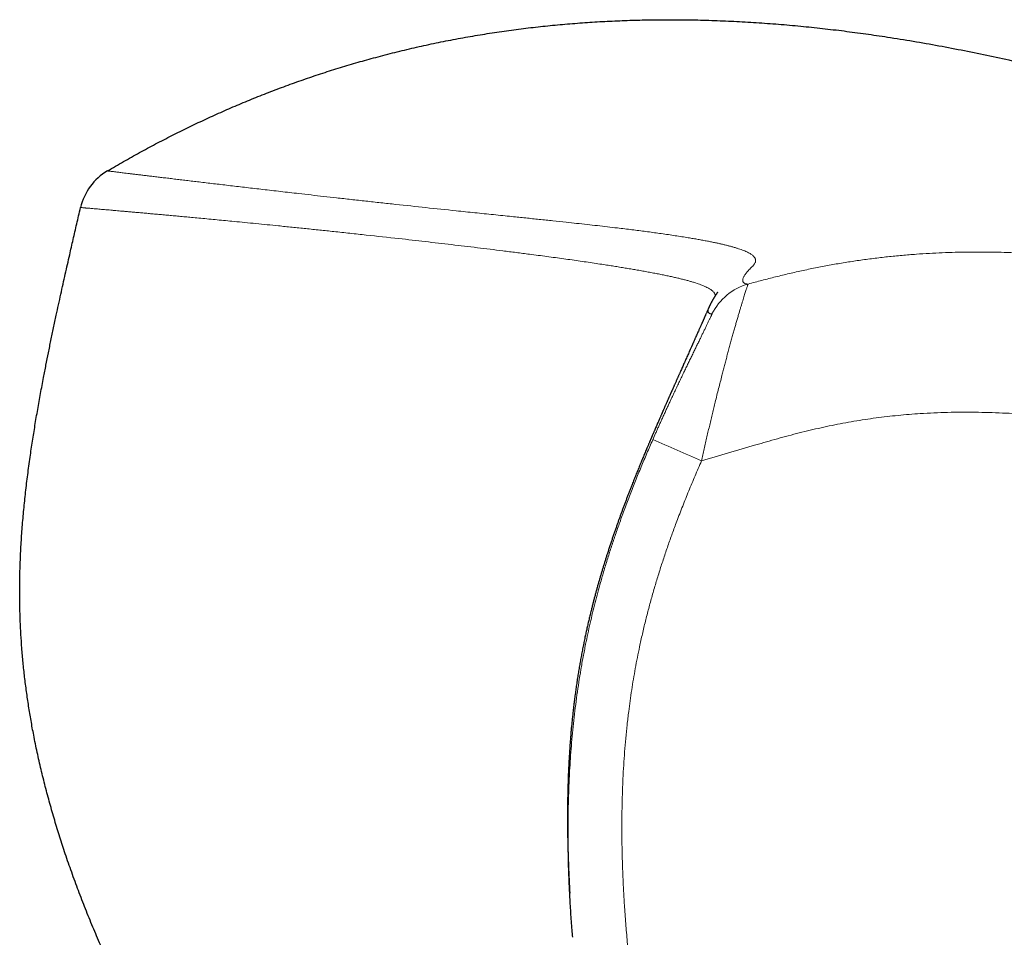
# Model space of a CAD drawing. Header units: millimetres. Extents: x 8 to 656, y 12 to 357.
# Tile 2 of 53: x 30 to 66, y 324 to 357. Entities that reach past the tile are written whole.
import ezdxf

# ---------------------------------------------------------------- set-up
doc = ezdxf.new("R2010")
doc.units = ezdxf.units.MM

msp = doc.modelspace()

# ---------------------------------------------------------------- linework, layer by layer
at = {"color": 7, "linetype": 'Continuous', "lineweight": 30}
msp.add_arc((34.353, 349.673), 2.1, 120.5916, 166.8758, dxfattribs=at)
at = {"color": 252, "linetype": 'Continuous', "lineweight": 0}
for centre, radius, start, end in [((57.122, 345.347), 2.1, 105.538, 153.3804), ((-50.066, 102.931), 260.117, 66.20941, 66.63487)]:
    msp.add_arc(centre, radius, start, end, dxfattribs=at)
at = {"color": 7, "linetype": 'Continuous', "lineweight": 30}
for points, knots in [([(33.284, 351.481), (33.477, 351.594), (33.863, 351.819), (34.446, 352.145), (35.032, 352.46), (35.622, 352.765), (36.213, 353.058), (36.804, 353.339), (37.396, 353.609), (37.993, 353.869), (38.6, 354.121), (39.217, 354.365), (39.843, 354.6), (40.473, 354.824), (41.107, 355.037), (41.745, 355.239), (42.385, 355.429), (43.044, 355.613), (43.725, 355.789), (44.426, 355.957), (45.132, 356.112), (45.842, 356.254), (46.55, 356.382), (47.255, 356.497), (47.957, 356.598), (48.66, 356.687), (49.369, 356.764), (50.085, 356.829), (50.807, 356.882), (51.531, 356.924), (52.256, 356.953), (52.98, 356.97), (53.704, 356.976), (54.455, 356.97), (55.235, 356.951), (56.043, 356.918), (56.852, 356.871), (57.66, 356.812), (58.462, 356.741), (59.257, 356.658), (60.045, 356.565), (60.832, 356.461), (61.668, 356.338), (62.554, 356.196), (63.486, 356.031), (64.415, 355.853), (65.341, 355.663), (66.264, 355.46), (67.186, 355.245), (68.106, 355.019), (69.023, 354.782), (69.936, 354.535), (70.845, 354.279), (71.752, 354.014), (72.711, 353.723), (73.722, 353.405), (74.784, 353.059), (75.84, 352.704), (77.165, 352.244), (78.76, 351.681), (80.627, 351.008), (82.491, 350.323), (84.351, 349.627), (86.206, 348.921), (88.056, 348.205), (89.773, 347.531), (91.357, 346.901), (92.808, 346.318), (94.256, 345.731), (95.698, 345.14), (97.134, 344.547), (98.563, 343.952), (100.181, 343.273), (101.992, 342.506), (103.998, 341.648), (106.006, 340.782), (108.017, 339.908), (109.653, 339.191), (110.914, 338.637), (111.798, 338.247), (112.677, 337.858), (113.548, 337.472), (114.312, 337.132), (114.971, 336.84), (115.527, 336.592), (116.083, 336.344), (116.642, 336.094), (117.206, 335.842), (117.585, 335.673), (117.776, 335.587)], [0, 0, 0, 0, 0.007508, 0.014983, 0.022431, 0.02986, 0.037275, 0.044552, 0.051829, 0.059114, 0.066418, 0.073889, 0.081373, 0.088863, 0.096352, 0.103835, 0.111308, 0.118767, 0.126823, 0.134897, 0.142987, 0.151087, 0.15919, 0.167141, 0.175077, 0.183, 0.190918, 0.199014, 0.207124, 0.215241, 0.223358, 0.231467, 0.23956, 0.247646, 0.256686, 0.265744, 0.274812, 0.283881, 0.292945, 0.301833, 0.310703, 0.319585, 0.328483, 0.339085, 0.349688, 0.360278, 0.370843, 0.381412, 0.392007, 0.402614, 0.413219, 0.423808, 0.434365, 0.444923, 0.455513, 0.468015, 0.480516, 0.492991, 0.505424, 0.527583, 0.549792, 0.572026, 0.594261, 0.61647, 0.638645, 0.660872, 0.678373, 0.695881, 0.713373, 0.730824, 0.748211, 0.765509, 0.7828, 0.807118, 0.831535, 0.856023, 0.880561, 0.905144, 0.915984, 0.926805, 0.937572, 0.94825, 0.958802, 0.965636, 0.97244, 0.979243, 0.986077, 0.992982, 1, 1, 1, 1]), ([(52.933, 298.909), (52.664, 299.119), (52.125, 299.537), (51.325, 300.179), (50.535, 300.829), (49.755, 301.49), (48.984, 302.16), (48.237, 302.83), (47.512, 303.498), (46.811, 304.162), (46.121, 304.833), (45.442, 305.514), (44.771, 306.205), (44.109, 306.907), (43.457, 307.619), (42.814, 308.341), (42.182, 309.071), (41.565, 309.804), (40.962, 310.54), (40.374, 311.282), (39.794, 312.033), (39.252, 312.757), (38.747, 313.451), (38.278, 314.112), (37.819, 314.779), (37.368, 315.452), (36.925, 316.133), (36.49, 316.821), (36.078, 317.495), (35.687, 318.154), (35.316, 318.798), (34.955, 319.446), (34.603, 320.101), (34.259, 320.762), (33.93, 321.418), (33.616, 322.069), (33.317, 322.713), (33.029, 323.361), (32.751, 324.013), (32.484, 324.671), (32.227, 325.334), (31.982, 326.001), (31.757, 326.651), (31.552, 327.28), (31.365, 327.89), (31.189, 328.502), (31.024, 329.118), (30.871, 329.736), (30.731, 330.359), (30.609, 330.95), (30.506, 331.511), (30.419, 332.038), (30.341, 332.567), (30.274, 333.095), (30.218, 333.622), (30.173, 334.136), (30.139, 334.637), (30.115, 335.129), (30.1, 335.626), (30.095, 336.128), (30.098, 336.676), (30.114, 337.268), (30.145, 337.905), (30.188, 338.543), (30.243, 339.178), (30.31, 339.811), (30.386, 340.444), (30.47, 341.061), (30.558, 341.658), (30.651, 342.236), (30.749, 342.814), (30.853, 343.394), (30.954, 343.932), (31.05, 344.425), (31.139, 344.873), (31.231, 345.324), (31.326, 345.779), (31.419, 346.212), (31.506, 346.618), (31.589, 346.995), (31.671, 347.365), (31.752, 347.727), (31.832, 348.082), (31.906, 348.41), (31.975, 348.712), (32.039, 348.991), (32.104, 349.272), (32.17, 349.558), (32.238, 349.851), (32.284, 350.05), (32.308, 350.15)], [0, 0, 0, 0, 0.017264, 0.034572, 0.051865, 0.069088, 0.086293, 0.103574, 0.11989, 0.136183, 0.152417, 0.168623, 0.184868, 0.201146, 0.21745, 0.233771, 0.250067, 0.266325, 0.282267, 0.298227, 0.314238, 0.330296, 0.344, 0.357668, 0.371323, 0.384989, 0.39869, 0.412437, 0.426153, 0.438694, 0.451221, 0.463746, 0.476287, 0.488855, 0.501447, 0.51344, 0.525414, 0.537378, 0.549341, 0.561313, 0.573304, 0.585312, 0.597311, 0.608077, 0.618836, 0.629588, 0.640337, 0.65108, 0.66183, 0.672631, 0.681649, 0.690676, 0.699694, 0.708683, 0.717624, 0.7265, 0.734794, 0.743048, 0.75145, 0.759949, 0.768458, 0.779188, 0.789927, 0.800741, 0.811525, 0.822204, 0.832967, 0.843793, 0.853716, 0.863526, 0.873411, 0.883386, 0.893359, 0.901126, 0.908782, 0.916518, 0.924389, 0.932319, 0.938915, 0.945444, 0.951854, 0.958088, 0.9642, 0.970297, 0.975087, 0.979899, 0.98476, 0.9897, 0.994762, 1, 1, 1, 1]), ([(32.308, 350.15), (32.308, 350.15), (32.308, 350.15), (32.308, 350.15), (32.308, 350.15)], [0, 0, 0, 0, 0.001103, 1, 1, 1, 1]), ([(55.449, 347.072), (55.449, 347.072), (55.449, 347.073), (55.447, 347.071), (55.443, 347.066), (55.438, 347.059), (55.432, 347.051), (55.426, 347.041), (55.419, 347.031), (55.412, 347.022), (55.406, 347.013), (55.4, 347.004), (55.394, 346.995), (55.389, 346.987), (55.384, 346.979), (55.378, 346.971), (55.373, 346.963), (55.369, 346.955), (55.364, 346.948), (55.359, 346.941), (55.355, 346.934), (55.351, 346.927), (55.346, 346.919), (55.341, 346.911), (55.335, 346.902), (55.329, 346.892), (55.323, 346.882), (55.316, 346.871), (55.309, 346.859), (55.301, 346.846), (55.293, 346.832), (55.284, 346.817), (55.275, 346.802), (55.266, 346.785), (55.256, 346.768), (55.247, 346.75), (55.237, 346.732), (55.226, 346.713), (55.216, 346.693), (55.205, 346.672), (55.194, 346.65), (55.183, 346.629), (55.173, 346.607), (55.162, 346.585), (55.151, 346.562), (55.141, 346.54), (55.135, 346.525), (55.132, 346.518)], [0, 0, 0, 0, 0.011375, 0.042962, 0.075293, 0.108376, 0.134819, 0.161696, 0.188104, 0.213295, 0.237271, 0.259636, 0.280828, 0.300847, 0.319695, 0.337719, 0.354524, 0.370109, 0.384475, 0.397622, 0.40955, 0.420262, 0.4316, 0.443848, 0.457043, 0.471184, 0.486272, 0.502306, 0.519287, 0.537214, 0.557009, 0.577843, 0.599716, 0.622627, 0.646576, 0.671563, 0.697589, 0.724653, 0.752756, 0.781896, 0.812074, 0.84329, 0.873673, 0.904978, 0.937206, 0.970356, 1, 1, 1, 1]), ([(55.132, 346.518), (55.128, 346.51), (55.115, 346.48), (55.095, 346.436), (55.073, 346.385), (55.053, 346.341), (55.033, 346.296), (55.015, 346.254), (54.998, 346.216), (54.984, 346.184), (54.971, 346.156), (54.96, 346.13), (54.949, 346.106), (54.939, 346.082), (54.929, 346.06), (54.919, 346.037), (54.908, 346.013), (54.896, 345.986), (54.884, 345.959), (54.869, 345.926), (54.853, 345.889), (54.834, 345.847), (54.814, 345.802), (54.793, 345.755), (54.772, 345.707), (54.746, 345.648), (54.716, 345.58), (54.681, 345.501), (54.651, 345.434), (54.627, 345.381), (54.61, 345.342), (54.593, 345.303), (54.576, 345.266), (54.561, 345.231), (54.546, 345.199), (54.533, 345.169), (54.522, 345.143), (54.51, 345.118), (54.496, 345.085), (54.477, 345.042), (54.45, 344.983), (54.42, 344.915), (54.386, 344.838), (54.352, 344.76), (54.316, 344.681), (54.28, 344.599), (54.244, 344.52), (54.211, 344.445), (54.18, 344.376), (54.148, 344.304), (54.12, 344.24), (54.097, 344.189), (54.08, 344.15), (54.064, 344.115), (54.048, 344.08), (54.033, 344.045), (54.017, 344.01), (54.001, 343.975), (53.985, 343.938), (53.967, 343.898), (53.948, 343.856), (53.928, 343.81), (53.906, 343.762), (53.887, 343.717), (53.868, 343.677), (53.853, 343.641), (53.837, 343.607), (53.823, 343.575), (53.811, 343.547), (53.8, 343.522), (53.791, 343.503), (53.785, 343.488), (53.78, 343.477), (53.775, 343.466), (53.769, 343.454), (53.763, 343.439), (53.755, 343.422), (53.746, 343.402), (53.735, 343.377), (53.723, 343.349), (53.709, 343.318), (53.695, 343.285), (53.68, 343.253), (53.66, 343.207), (53.634, 343.147), (53.606, 343.084), (53.584, 343.034), (53.566, 342.995), (53.549, 342.956), (53.533, 342.918), (53.517, 342.881), (53.501, 342.845), (53.486, 342.811), (53.471, 342.778), (53.459, 342.75), (53.449, 342.726), (53.439, 342.704), (53.429, 342.681), (53.417, 342.654), (53.404, 342.625), (53.389, 342.589), (53.37, 342.545), (53.348, 342.495), (53.315, 342.419), (53.269, 342.315), (53.212, 342.181), (53.166, 342.076), (53.135, 342.003), (53.119, 341.966), (53.103, 341.93), (53.09, 341.898), (53.077, 341.869), (53.066, 341.843), (53.057, 341.821), (53.049, 341.802), (53.041, 341.785), (53.034, 341.768), (53.026, 341.75), (53.017, 341.729), (53.007, 341.705), (52.996, 341.678), (52.983, 341.648), (52.968, 341.614), (52.952, 341.574), (52.933, 341.53), (52.912, 341.482), (52.89, 341.43), (52.853, 341.341), (52.8, 341.215), (52.734, 341.056), (52.666, 340.892), (52.598, 340.725), (52.529, 340.555), (52.461, 340.386), (52.393, 340.218), (52.334, 340.067), (52.281, 339.932), (52.235, 339.814), (52.189, 339.695), (52.145, 339.578), (52.1, 339.459), (52.055, 339.338), (52.01, 339.219), (51.967, 339.102), (51.926, 338.987), (51.884, 338.872), (51.843, 338.756), (51.801, 338.639), (51.759, 338.518), (51.715, 338.391), (51.669, 338.26), (51.624, 338.127), (51.579, 337.994), (51.535, 337.859), (51.491, 337.724), (51.449, 337.594), (51.409, 337.469), (51.371, 337.35), (51.334, 337.23), (51.297, 337.109), (51.26, 336.989), (51.224, 336.867), (51.188, 336.746), (51.153, 336.624), (51.117, 336.5), (51.082, 336.375), (51.047, 336.249), (51.013, 336.122), (50.978, 335.993), (50.945, 335.866), (50.911, 335.736), (50.878, 335.605), (50.843, 335.464), (50.806, 335.313), (50.768, 335.152), (50.73, 334.989), (50.693, 334.826), (50.657, 334.661), (50.62, 334.488), (50.583, 334.306), (50.545, 334.116), (50.508, 333.925), (50.473, 333.734), (50.439, 333.543), (50.406, 333.351), (50.375, 333.157), (50.344, 332.961), (50.315, 332.764), (50.287, 332.564), (50.26, 332.362), (50.235, 332.169), (50.213, 331.985), (50.193, 331.81), (50.174, 331.633), (50.156, 331.456), (50.138, 331.276), (50.122, 331.097), (50.107, 330.916), (50.094, 330.755), (50.084, 330.611), (50.075, 330.485), (50.067, 330.359), (50.059, 330.234), (50.052, 330.11), (50.045, 329.988), (50.039, 329.867), (50.033, 329.747), (50.028, 329.625), (50.023, 329.503), (50.018, 329.379), (50.014, 329.256), (50.01, 329.133), (50.007, 329.011), (50.004, 328.889), (50.002, 328.768), (49.999, 328.647), (49.998, 328.526), (49.996, 328.406), (49.995, 328.286), (49.995, 328.167), (49.994, 328.048), (49.994, 327.929), (49.995, 327.817), (49.996, 327.713), (49.996, 327.614), (49.997, 327.535), (49.998, 327.473), (49.999, 327.428), (49.999, 327.386), (50, 327.347), (50.001, 327.311), (50.001, 327.279), (50.002, 327.252), (50.002, 327.23), (50.002, 327.209), (50.003, 327.189), (50.003, 327.171), (50.003, 327.155), (50.004, 327.14), (50.004, 327.124), (50.004, 327.111), (50.005, 327.098), (50.005, 327.086), (50.005, 327.073), (50.006, 327.059), (50.006, 327.041), (50.007, 327.02), (50.007, 326.995), (50.008, 326.968), (50.009, 326.937), (50.009, 326.904), (50.01, 326.869), (50.011, 326.834), (50.012, 326.799), (50.013, 326.764), (50.014, 326.73), (50.016, 326.669), (50.019, 326.583), (50.022, 326.499), (50.024, 326.442), (50.025, 326.41), (50.026, 326.378), (50.027, 326.348), (50.028, 326.318), (50.029, 326.29), (50.03, 326.263), (50.031, 326.239), (50.032, 326.218), (50.033, 326.2), (50.033, 326.183), (50.034, 326.168), (50.035, 326.152), (50.035, 326.136), (50.036, 326.113), (50.037, 326.083), (50.039, 326.046), (50.04, 326.016), (50.041, 325.993), (50.042, 325.974), (50.043, 325.955), (50.044, 325.935), (50.045, 325.914), (50.046, 325.892), (50.047, 325.87), (50.048, 325.847), (50.049, 325.823), (50.05, 325.799), (50.051, 325.774), (50.052, 325.749), (50.053, 325.729), (50.054, 325.714), (50.054, 325.7), (50.055, 325.687), (50.056, 325.675), (50.056, 325.662), (50.057, 325.649), (50.057, 325.635), (50.058, 325.62), (50.059, 325.602), (50.06, 325.582), (50.061, 325.559), (50.062, 325.54), (50.063, 325.525), (50.063, 325.515), (50.064, 325.506), (50.064, 325.497), (50.065, 325.489), (50.065, 325.482), (50.065, 325.476), (50.065, 325.471), (50.066, 325.466), (50.066, 325.463), (50.066, 325.46), (50.066, 325.456), (50.066, 325.453), (50.067, 325.448), (50.067, 325.443), (50.067, 325.438), (50.067, 325.433), (50.068, 325.428), (50.068, 325.422), (50.068, 325.416), (50.068, 325.41), (50.069, 325.404), (50.069, 325.398), (50.069, 325.391), (50.07, 325.383), (50.07, 325.375), (50.071, 325.366), (50.071, 325.356), (50.072, 325.346), (50.072, 325.335), (50.073, 325.324), (50.073, 325.316), (50.073, 325.309), (50.074, 325.306), (50.074, 325.302), (50.074, 325.298), (50.074, 325.295), (50.074, 325.291), (50.075, 325.288), (50.075, 325.283), (50.075, 325.277), (50.075, 325.27), (50.076, 325.263), (50.076, 325.256), (50.076, 325.252), (50.076, 325.249), (50.076, 325.249)], [0, 0, 0, 0, 0.001254, 0.004361, 0.006439, 0.008615, 0.010842, 0.012901, 0.014765, 0.016289, 0.017651, 0.018908, 0.020104, 0.021239, 0.022312, 0.023324, 0.024616, 0.025859, 0.027212, 0.028681, 0.030582, 0.032648, 0.034838, 0.037129, 0.039523, 0.042002, 0.045671, 0.0495, 0.053423, 0.055284, 0.057151, 0.059024, 0.060849, 0.062541, 0.064096, 0.065515, 0.066797, 0.067953, 0.069118, 0.071566, 0.074212, 0.077966, 0.081888, 0.085979, 0.09024, 0.094649, 0.099163, 0.102673, 0.106243, 0.109874, 0.113552, 0.11574, 0.117766, 0.119679, 0.121549, 0.123376, 0.125365, 0.127302, 0.129299, 0.131444, 0.133735, 0.136174, 0.13876, 0.141493, 0.143319, 0.145205, 0.147092, 0.14879, 0.150283, 0.151571, 0.152656, 0.153364, 0.153947, 0.154476, 0.155128, 0.155909, 0.156822, 0.157865, 0.159247, 0.160807, 0.162535, 0.164285, 0.166013, 0.16772, 0.171658, 0.175478, 0.177491, 0.179469, 0.181411, 0.183316, 0.185166, 0.186872, 0.188689, 0.190294, 0.191688, 0.192871, 0.193816, 0.194974, 0.19627, 0.1977, 0.199264, 0.201516, 0.203995, 0.206569, 0.212534, 0.218658, 0.224937, 0.226621, 0.228304, 0.229874, 0.231296, 0.232572, 0.233681, 0.234649, 0.235477, 0.236163, 0.236934, 0.237676, 0.238535, 0.239506, 0.240588, 0.241781, 0.243087, 0.244655, 0.24636, 0.248203, 0.250183, 0.252222, 0.258374, 0.264652, 0.271054, 0.278053, 0.285197, 0.292487, 0.299922, 0.307505, 0.313013, 0.318605, 0.324283, 0.330029, 0.33565, 0.341096, 0.346374, 0.351067, 0.355625, 0.360048, 0.36434, 0.368507, 0.372553, 0.376897, 0.381108, 0.385195, 0.389168, 0.393037, 0.396815, 0.400514, 0.403695, 0.406836, 0.409945, 0.413033, 0.416109, 0.419183, 0.422267, 0.425382, 0.42856, 0.431802, 0.435127, 0.438543, 0.442058, 0.44559, 0.449113, 0.452622, 0.456118, 0.460269, 0.464413, 0.468549, 0.472679, 0.476809, 0.480942, 0.485648, 0.490371, 0.495116, 0.499891, 0.5047, 0.509565, 0.514529, 0.519601, 0.524784, 0.530096, 0.535552, 0.541155, 0.545979, 0.550913, 0.555957, 0.561113, 0.566382, 0.57176, 0.577244, 0.582835, 0.586726, 0.590494, 0.594144, 0.597681, 0.601113, 0.60439, 0.607583, 0.610703, 0.613758, 0.61686, 0.619914, 0.622932, 0.625924, 0.628902, 0.631877, 0.634861, 0.637868, 0.64091, 0.643997, 0.647142, 0.650353, 0.653642, 0.657017, 0.660488, 0.663457, 0.666502, 0.669623, 0.671108, 0.67246, 0.673684, 0.674782, 0.675762, 0.676633, 0.677222, 0.677764, 0.678269, 0.678748, 0.679216, 0.679686, 0.680173, 0.68069, 0.681598, 0.682245, 0.682907, 0.683725, 0.6847, 0.685832, 0.687367, 0.689121, 0.691094, 0.693286, 0.695748, 0.698402, 0.701064, 0.70371, 0.706339, 0.708952, 0.711548, 0.720506, 0.729264, 0.731974, 0.734666, 0.737337, 0.739988, 0.742538, 0.745126, 0.747531, 0.749752, 0.75179, 0.753645, 0.755316, 0.757271, 0.759341, 0.761445, 0.763582, 0.768806, 0.774219, 0.779825, 0.782699, 0.785651, 0.78879, 0.792127, 0.795663, 0.799398, 0.803101, 0.806983, 0.811042, 0.815279, 0.819695, 0.823865, 0.827778, 0.831199, 0.834573, 0.837898, 0.841175, 0.844404, 0.848772, 0.853202, 0.857752, 0.862421, 0.868833, 0.875459, 0.882301, 0.885048, 0.887828, 0.890563, 0.8931, 0.895433, 0.897562, 0.899317, 0.900904, 0.902323, 0.903574, 0.904658, 0.905717, 0.907493, 0.909406, 0.911456, 0.913807, 0.916315, 0.918982, 0.921808, 0.924794, 0.927939, 0.931244, 0.934716, 0.938375, 0.942223, 0.946187, 0.950334, 0.954665, 0.959181, 0.963643, 0.968273, 0.973071, 0.974517, 0.975977, 0.977452, 0.978942, 0.980447, 0.981934, 0.983218, 0.984297, 0.986904, 0.989692, 0.99266, 0.995811, 0.999144, 1, 1, 1, 1]), ([(50.184, 323.639), (50.177, 323.728), (50.151, 324.029), (50.116, 324.541), (50.078, 325.177), (50.05, 325.813), (50.033, 326.326), (50.028, 326.626), (50.026, 326.714)], [0, 0, 0, 0, 0.0869089, 0.2937154, 0.5005499, 0.7073901, 0.9142178, 1, 1, 1, 1])]:
    msp.add_open_spline(points, degree=3, knots=knots, dxfattribs=at)
at = {"color": 252, "linetype": 'Continuous', "lineweight": 0}
for points, knots in [([(33.284, 351.481), (33.284, 351.481), (33.284, 351.481), (33.286, 351.481), (33.294, 351.48), (33.306, 351.478), (33.324, 351.476), (33.347, 351.473), (33.377, 351.47), (33.413, 351.465), (33.456, 351.46), (33.506, 351.454), (33.562, 351.447), (33.625, 351.439), (33.695, 351.43), (33.772, 351.421), (33.86, 351.41), (33.962, 351.398), (34.08, 351.384), (34.207, 351.368), (34.343, 351.351), (34.49, 351.334), (34.646, 351.315), (34.811, 351.295), (34.985, 351.274), (35.168, 351.252), (35.359, 351.229), (35.559, 351.205), (35.768, 351.18), (35.984, 351.154), (36.208, 351.127), (36.439, 351.1), (36.682, 351.071), (36.936, 351.041), (37.202, 351.009), (37.474, 350.977), (37.753, 350.944), (38.039, 350.911), (38.331, 350.877), (38.629, 350.842), (38.935, 350.806), (39.25, 350.77), (39.574, 350.732), (39.902, 350.695), (40.272, 350.653), (40.684, 350.606), (41.14, 350.554), (41.623, 350.5), (42.134, 350.443), (42.671, 350.383), (43.213, 350.324), (43.939, 350.245), (44.851, 350.147), (45.81, 350.046), (46.628, 349.961), (47.306, 349.891), (47.922, 349.828), (48.477, 349.771), (48.972, 349.72), (49.462, 349.669), (49.915, 349.621), (50.329, 349.576), (50.708, 349.534), (51.082, 349.492), (51.449, 349.45), (51.78, 349.411), (52.075, 349.375), (52.337, 349.343), (52.593, 349.311), (52.846, 349.278), (53.094, 349.245), (53.344, 349.21), (53.597, 349.174), (53.85, 349.137), (54.096, 349.099), (54.318, 349.064), (54.518, 349.031), (54.697, 349), (54.87, 348.969), (55.036, 348.938), (55.192, 348.908), (55.336, 348.878), (55.47, 348.85), (55.597, 348.821), (55.718, 348.793), (55.832, 348.764), (55.945, 348.734), (56.056, 348.703), (56.164, 348.67), (56.263, 348.637), (56.353, 348.604), (56.434, 348.572), (56.507, 348.54), (56.573, 348.508), (56.63, 348.476), (56.68, 348.444), (56.721, 348.413), (56.756, 348.382), (56.783, 348.352), (56.804, 348.322), (56.819, 348.291), (56.828, 348.26), (56.831, 348.229), (56.828, 348.198), (56.819, 348.164), (56.803, 348.128), (56.778, 348.089), (56.744, 348.045), (56.698, 347.996), (56.642, 347.94), (56.587, 347.883), (56.536, 347.828), (56.492, 347.776), (56.456, 347.727), (56.425, 347.683), (56.4, 347.639), (56.38, 347.598), (56.367, 347.56), (56.36, 347.526), (56.359, 347.496), (56.363, 347.47), (56.372, 347.448), (56.385, 347.43), (56.4, 347.415), (56.418, 347.402), (56.441, 347.391), (56.468, 347.382), (56.499, 347.375), (56.53, 347.371), (56.55, 347.37), (56.56, 347.37)], [0, 0, 0, 0, 0.0000006, 0.0043866, 0.0087728, 0.0131588, 0.0175511, 0.0219436, 0.0263359, 0.0310794, 0.0358234, 0.0405673, 0.0453108, 0.0500709, 0.0548316, 0.0595923, 0.0643524, 0.0700435, 0.0757355, 0.0814275, 0.0871185, 0.0928397, 0.0985618, 0.104284, 0.1100052, 0.1157272, 0.1214492, 0.1271779, 0.1329065, 0.1386283, 0.1443502, 0.1500775, 0.1558048, 0.161822, 0.1678398, 0.1738577, 0.1798751, 0.1859089, 0.1919431, 0.1979774, 0.2040113, 0.2102619, 0.2165127, 0.2227636, 0.2290142, 0.2373576, 0.2457013, 0.2540448, 0.2635809, 0.2731171, 0.2826535, 0.2921898, 0.3112658, 0.3303419, 0.3422563, 0.3541708, 0.3660852, 0.3750219, 0.3839588, 0.3928957, 0.4018322, 0.4090004, 0.4161692, 0.423338, 0.4305065, 0.4376745, 0.4430175, 0.4483607, 0.4537037, 0.4590517, 0.4643999, 0.4697479, 0.4756202, 0.4814932, 0.487366, 0.4932381, 0.4979565, 0.5026757, 0.5073951, 0.5121141, 0.5168322, 0.5211501, 0.5254681, 0.5297859, 0.534115, 0.5384445, 0.5427736, 0.5478691, 0.5529652, 0.5580607, 0.5631732, 0.5682861, 0.5733987, 0.578648, 0.5838981, 0.5891484, 0.5943979, 0.5996672, 0.604937, 0.6102069, 0.6154763, 0.6212403, 0.6270047, 0.6327692, 0.6385334, 0.6462173, 0.6539015, 0.6615856, 0.6731567, 0.6847279, 0.6983078, 0.7118878, 0.7254677, 0.7390519, 0.7526361, 0.7662203, 0.7817412, 0.7972622, 0.8127831, 0.8283077, 0.8438323, 0.8593568, 0.874252, 0.8891473, 0.904043, 0.9189387, 0.9392039, 0.9594692, 0.9797346, 1, 1, 1, 1]), ([(55.363, 346.947), (55.363, 346.953), (55.363, 346.969), (55.356, 346.993), (55.345, 347.021), (55.329, 347.049), (55.307, 347.078), (55.278, 347.108), (55.243, 347.138), (55.2, 347.17), (55.15, 347.202), (55.092, 347.234), (55.027, 347.266), (54.956, 347.298), (54.88, 347.33), (54.795, 347.362), (54.702, 347.394), (54.601, 347.427), (54.49, 347.46), (54.371, 347.494), (54.243, 347.528), (54.107, 347.562), (53.962, 347.597), (53.809, 347.631), (53.648, 347.666), (53.479, 347.701), (53.303, 347.736), (53.12, 347.771), (52.93, 347.807), (52.734, 347.842), (52.537, 347.877), (52.34, 347.911), (52.143, 347.944), (51.941, 347.977), (51.735, 348.011), (51.525, 348.044), (51.291, 348.08), (51.032, 348.119), (50.747, 348.162), (50.456, 348.204), (50.16, 348.246), (49.86, 348.288), (49.555, 348.33), (49.246, 348.371), (48.933, 348.413), (48.563, 348.461), (48.135, 348.516), (47.658, 348.576), (47.187, 348.634), (46.723, 348.691), (46.255, 348.747), (45.783, 348.803), (45.308, 348.858), (44.83, 348.913), (44.35, 348.968), (43.634, 349.048), (42.881, 349.131), (42.093, 349.216), (41.53, 349.276), (40.996, 349.332), (40.49, 349.384), (39.99, 349.436), (39.52, 349.483), (39.083, 349.527), (38.676, 349.567), (38.275, 349.607), (37.908, 349.642), (37.573, 349.675), (37.269, 349.704), (36.971, 349.732), (36.679, 349.76), (36.41, 349.785), (36.165, 349.808), (35.941, 349.828), (35.722, 349.848), (35.508, 349.868), (35.3, 349.887), (35.097, 349.905), (34.9, 349.923), (34.71, 349.94), (34.526, 349.956), (34.36, 349.971), (34.21, 349.984), (34.077, 349.996), (33.948, 350.008), (33.823, 350.019), (33.703, 350.029), (33.582, 350.04), (33.461, 350.05), (33.341, 350.061), (33.227, 350.071), (33.12, 350.08), (33.019, 350.089), (32.925, 350.097), (32.837, 350.104), (32.757, 350.111), (32.683, 350.118), (32.616, 350.124), (32.556, 350.129), (32.503, 350.133), (32.457, 350.137), (32.417, 350.141), (32.38, 350.144), (32.349, 350.147), (32.325, 350.149), (32.311, 350.15), (32.309, 350.15), (32.308, 350.15)], [0, 0, 0, 0, 0.006607, 0.015239, 0.023871, 0.032504, 0.041136, 0.049767, 0.058472, 0.067178, 0.075884, 0.08459, 0.093294, 0.101303, 0.109314, 0.117324, 0.125333, 0.133382, 0.141432, 0.149483, 0.157532, 0.165525, 0.173521, 0.181517, 0.189513, 0.197507, 0.205556, 0.213605, 0.221655, 0.229705, 0.237754, 0.245258, 0.252761, 0.260265, 0.267776, 0.275287, 0.282798, 0.292447, 0.302096, 0.311745, 0.321403, 0.331061, 0.340719, 0.350398, 0.360077, 0.369755, 0.38428, 0.398804, 0.412281, 0.425757, 0.439236, 0.452715, 0.466198, 0.479682, 0.493166, 0.506649, 0.539781, 0.556346, 0.572912, 0.587368, 0.601824, 0.616283, 0.630742, 0.642986, 0.65523, 0.667475, 0.679718, 0.689538, 0.699359, 0.709179, 0.719, 0.728819, 0.736891, 0.744964, 0.753037, 0.761109, 0.769181, 0.777288, 0.785396, 0.793505, 0.801613, 0.809719, 0.816254, 0.822789, 0.829323, 0.835867, 0.842412, 0.848956, 0.856515, 0.864076, 0.871638, 0.879198, 0.886758, 0.894362, 0.901967, 0.909573, 0.917178, 0.924782, 0.932284, 0.939787, 0.94729, 0.954793, 0.962295, 0.971721, 0.981147, 0.990574, 1, 1, 1, 1]), ([(56.56, 347.37), (56.725, 347.415), (57.056, 347.506), (57.555, 347.633), (58.056, 347.754), (58.558, 347.867), (59.063, 347.971), (59.569, 348.067), (60.077, 348.154), (60.589, 348.232), (61.105, 348.302), (61.626, 348.363), (62.147, 348.414), (62.652, 348.454), (63.14, 348.485), (63.611, 348.508), (64.081, 348.524), (64.553, 348.532), (65.027, 348.534), (65.505, 348.529), (65.983, 348.518), (66.489, 348.499), (67.024, 348.473), (67.588, 348.438), (68.151, 348.395), (68.714, 348.347), (69.303, 348.29), (69.921, 348.224), (70.565, 348.148), (71.208, 348.065), (71.851, 347.977), (72.493, 347.883), (73.177, 347.777), (73.904, 347.659), (74.673, 347.526), (75.441, 347.388), (76.208, 347.243), (77.026, 347.083), (77.894, 346.906), (78.812, 346.712), (79.729, 346.511), (80.644, 346.304), (81.558, 346.091), (82.554, 345.852), (83.631, 345.587), (84.788, 345.293), (85.934, 344.993), (87.07, 344.689), (88.195, 344.381), (89.318, 344.067), (90.439, 343.746), (91.652, 343.392), (92.635, 343.101), (93.243, 342.915), (93.386, 342.871)], [0, 0, 0, 0, 0.013704, 0.02741, 0.041116, 0.054819, 0.068526, 0.082235, 0.095944, 0.109651, 0.12359, 0.137531, 0.151473, 0.165412, 0.177963, 0.190515, 0.203, 0.215485, 0.228196, 0.240907, 0.253619, 0.26633, 0.28136, 0.296392, 0.311425, 0.326458, 0.341489, 0.358755, 0.376022, 0.39329, 0.410559, 0.427827, 0.445094, 0.465864, 0.486636, 0.507408, 0.52818, 0.548951, 0.573926, 0.598903, 0.62388, 0.648858, 0.673835, 0.698811, 0.730583, 0.762355, 0.794127, 0.825149, 0.856171, 0.887194, 0.918216, 0.949237, 0.988045, 1, 1, 1, 1]), ([(56.56, 347.37), (56.559, 347.369), (56.557, 347.366), (56.55, 347.35), (56.541, 347.326), (56.529, 347.293), (56.515, 347.25), (56.497, 347.198), (56.477, 347.136), (56.455, 347.066), (56.431, 346.989), (56.404, 346.904), (56.376, 346.812), (56.345, 346.711), (56.311, 346.602), (56.276, 346.484), (56.239, 346.359), (56.2, 346.227), (56.159, 346.087), (56.116, 345.94), (56.072, 345.787), (56.026, 345.627), (55.98, 345.46), (55.932, 345.286), (55.883, 345.107), (55.836, 344.93), (55.789, 344.755), (55.744, 344.582), (55.698, 344.407), (55.652, 344.228), (55.601, 344.03), (55.545, 343.812), (55.484, 343.572), (55.423, 343.329), (55.365, 343.097), (55.311, 342.877), (55.261, 342.669), (55.211, 342.461), (55.161, 342.25), (55.111, 342.037), (55.061, 341.822), (55.011, 341.603), (54.962, 341.384), (54.913, 341.165), (54.88, 341.018), (54.864, 340.945)], [0, 0, 0, 0, 0.022403, 0.044827, 0.067251, 0.089654, 0.112746, 0.135859, 0.158973, 0.182066, 0.204461, 0.226874, 0.249288, 0.271684, 0.29468, 0.317694, 0.34071, 0.363707, 0.387129, 0.410568, 0.434008, 0.457431, 0.481373, 0.505331, 0.529289, 0.553233, 0.574741, 0.596263, 0.617791, 0.639315, 0.660824, 0.68832, 0.715835, 0.743351, 0.770848, 0.793514, 0.816194, 0.838878, 0.861559, 0.884225, 0.90737, 0.93053, 0.953695, 0.976855, 1, 1, 1, 1]), ([(53.094, 341.717), (53.128, 341.795), (53.181, 341.916), (53.254, 342.079), (53.311, 342.207), (53.369, 342.335), (53.429, 342.467), (53.49, 342.602), (53.554, 342.741), (53.617, 342.88), (53.678, 343.011), (53.736, 343.136), (53.792, 343.255), (53.847, 343.373), (53.911, 343.509), (53.984, 343.664), (54.065, 343.834), (54.145, 344.001), (54.223, 344.164), (54.3, 344.325), (54.377, 344.483), (54.452, 344.639), (54.527, 344.792), (54.599, 344.941), (54.67, 345.087), (54.728, 345.206), (54.773, 345.299), (54.816, 345.386), (54.865, 345.488), (54.913, 345.586), (54.951, 345.663), (54.979, 345.721), (55.006, 345.778), (55.033, 345.833), (55.059, 345.887), (55.086, 345.942), (55.111, 345.994), (55.135, 346.044), (55.157, 346.09), (55.177, 346.132), (55.195, 346.171), (55.21, 346.204), (55.222, 346.23), (55.232, 346.251), (55.239, 346.267), (55.243, 346.279), (55.246, 346.286), (55.245, 346.287), (55.245, 346.288)], [0, 0, 0, 0, 0.036917, 0.057222, 0.077527, 0.097864, 0.118201, 0.140499, 0.162798, 0.18514, 0.207483, 0.226882, 0.246281, 0.265712, 0.285143, 0.314258, 0.343404, 0.371674, 0.400041, 0.428443, 0.457044, 0.485687, 0.514541, 0.543446, 0.572478, 0.602302, 0.61725, 0.632198, 0.659603, 0.687078, 0.702325, 0.717572, 0.732877, 0.748181, 0.764741, 0.781322, 0.799534, 0.817745, 0.836082, 0.854419, 0.874461, 0.894549, 0.911976, 0.92941, 0.946837, 0.964555, 0.982282, 1, 1, 1, 1]), ([(55.245, 346.288), (55.234, 346.288), (55.213, 346.288), (55.181, 346.293), (55.153, 346.303), (55.133, 346.316), (55.118, 346.331), (55.109, 346.348), (55.102, 346.368), (55.099, 346.391), (55.101, 346.419), (55.107, 346.45), (55.117, 346.483), (55.127, 346.507), (55.132, 346.518)], [0, 0, 0, 0, 0.12883, 0.25766, 0.36108, 0.464499, 0.533448, 0.602397, 0.671346, 0.739977, 0.808608, 0.877239, 0.945881, 1, 1, 1, 1]), ([(117.104, 327.516), (116.885, 327.615), (116.448, 327.812), (115.794, 328.113), (115.141, 328.415), (114.488, 328.717), (113.778, 329.04), (113.012, 329.383), (112.189, 329.747), (111.364, 330.105), (110.478, 330.482), (109.531, 330.877), (108.522, 331.287), (107.509, 331.689), (106.494, 332.085), (105.476, 332.473), (104.455, 332.855), (103.432, 333.232), (102.406, 333.603), (101.379, 333.968), (100.272, 334.356), (99.085, 334.766), (97.818, 335.195), (96.548, 335.616), (95.276, 336.031), (94.001, 336.439), (92.724, 336.84), (91.444, 337.233), (90.163, 337.62), (88.879, 337.998), (87.653, 338.351), (86.486, 338.68), (85.378, 338.986), (84.268, 339.286), (83.156, 339.578), (82.042, 339.864), (80.926, 340.142), (79.809, 340.411), (78.781, 340.651), (77.845, 340.862), (77.001, 341.046), (76.155, 341.225), (75.308, 341.397), (74.459, 341.563), (73.609, 341.722), (72.757, 341.872), (71.976, 342.002), (71.268, 342.113), (70.632, 342.207), (69.996, 342.295), (69.357, 342.377), (68.717, 342.453), (68.075, 342.521), (67.432, 342.58), (66.837, 342.627), (66.292, 342.662), (65.796, 342.687), (65.3, 342.705), (64.802, 342.716), (64.304, 342.717), (63.805, 342.71), (63.307, 342.693), (62.84, 342.668), (62.406, 342.636), (62.005, 342.6), (61.604, 342.557), (61.204, 342.507), (60.803, 342.45), (60.403, 342.386), (60.003, 342.315), (59.605, 342.236), (59.207, 342.152), (58.81, 342.061), (58.413, 341.964), (58.016, 341.861), (57.62, 341.753), (57.226, 341.641), (56.307, 341.372), (55.52, 341.139), (54.864, 340.945)], [0, 0, 0, 0, 0.01108, 0.022161, 0.033241, 0.044322, 0.055402, 0.069253, 0.083104, 0.096955, 0.110806, 0.127581, 0.144357, 0.161134, 0.17791, 0.194686, 0.211481, 0.228276, 0.245072, 0.261867, 0.278662, 0.299275, 0.319889, 0.340503, 0.361117, 0.381731, 0.402362, 0.422993, 0.443624, 0.464256, 0.484886, 0.502604, 0.520322, 0.538041, 0.555758, 0.573488, 0.591218, 0.608948, 0.626677, 0.640006, 0.653336, 0.666665, 0.679994, 0.693336, 0.706679, 0.720022, 0.733363, 0.743282, 0.753201, 0.76311, 0.773019, 0.782981, 0.792944, 0.802907, 0.812868, 0.820531, 0.828195, 0.835859, 0.843521, 0.851217, 0.858914, 0.86661, 0.874306, 0.880525, 0.886746, 0.892967, 0.899187, 0.905406, 0.911671, 0.917938, 0.924204, 0.930471, 0.936736, 0.943059, 0.949382, 0.955706, 0.962031, 0.968354, 1, 1, 1, 1]), ([(50.026, 326.714), (50.024, 326.838), (50.018, 327.135), (50.016, 327.605), (50.02, 328.123), (50.031, 328.642), (50.048, 329.16), (50.072, 329.659), (50.101, 330.139), (50.136, 330.6), (50.177, 331.061), (50.224, 331.521), (50.278, 331.981), (50.338, 332.443), (50.406, 332.905), (50.481, 333.366), (50.563, 333.826), (50.648, 334.259), (50.733, 334.667), (50.818, 335.048), (50.907, 335.425), (50.999, 335.797), (51.096, 336.165), (51.204, 336.556), (51.324, 336.971), (51.457, 337.409), (51.597, 337.844), (51.742, 338.278), (51.901, 338.736), (52.076, 339.218), (52.268, 339.723), (52.465, 340.225), (52.669, 340.725), (52.878, 341.222), (53.022, 341.552), (53.094, 341.717)], [0, 0, 0, 0, 0.024128, 0.05768, 0.091236, 0.124792, 0.158347, 0.191897, 0.221826, 0.251758, 0.281691, 0.311623, 0.341551, 0.371776, 0.402006, 0.432239, 0.462469, 0.492694, 0.517975, 0.543257, 0.568539, 0.593142, 0.617747, 0.64235, 0.671962, 0.701577, 0.731195, 0.760811, 0.790424, 0.825348, 0.860276, 0.895208, 0.930142, 0.965074, 1, 1, 1, 1]), ([(54.864, 340.945), (54.785, 340.764), (54.628, 340.402), (54.4, 339.855), (54.178, 339.306), (53.979, 338.789), (53.801, 338.307), (53.642, 337.86), (53.489, 337.41), (53.343, 336.959), (53.203, 336.504), (53.069, 336.046), (52.944, 335.586), (52.825, 335.123), (52.715, 334.658), (52.618, 334.217), (52.533, 333.801), (52.458, 333.409), (52.39, 333.017), (52.327, 332.625), (52.27, 332.233), (52.214, 331.81), (52.161, 331.355), (52.111, 330.867), (52.07, 330.379), (52.036, 329.89), (52.008, 329.37), (51.986, 328.818), (51.973, 328.235), (51.969, 327.652), (51.973, 327.069), (51.985, 326.484), (52.005, 325.9), (52.033, 325.316), (52.07, 324.703), (52.116, 324.061), (52.174, 323.391), (52.241, 322.722), (52.317, 322.053), (52.403, 321.385), (52.497, 320.717), (52.601, 320.051), (52.712, 319.395), (52.831, 318.751), (52.957, 318.119), (53.091, 317.49), (53.226, 316.903), (53.36, 316.357), (53.49, 315.851), (53.627, 315.348), (53.771, 314.847), (53.92, 314.356), (54.074, 313.876), (54.232, 313.407), (54.398, 312.941), (54.56, 312.508), (54.717, 312.109), (54.867, 311.743), (55.024, 311.379), (55.186, 311.018), (55.356, 310.657), (55.533, 310.297), (55.718, 309.937), (55.91, 309.58), (56.109, 309.227), (56.315, 308.878), (56.527, 308.531), (56.748, 308.188), (56.975, 307.85), (57.208, 307.516), (57.446, 307.19), (57.689, 306.871), (57.935, 306.559), (58.187, 306.252), (58.445, 305.95), (58.709, 305.652), (58.98, 305.358), (59.257, 305.069), (59.539, 304.784), (59.826, 304.505), (60.117, 304.23), (60.413, 303.961), (60.714, 303.696), (61.019, 303.437), (61.328, 303.182), (61.67, 302.908), (62.047, 302.616), (62.459, 302.309), (62.877, 302.008), (63.298, 301.715), (63.722, 301.429), (64.15, 301.15), (64.581, 300.876), (65.016, 300.608), (65.453, 300.345), (65.893, 300.086), (66.336, 299.832), (66.832, 299.553), (67.382, 299.25), (67.987, 298.926), (68.619, 298.594), (69.277, 298.255), (69.962, 297.907), (70.648, 297.564), (71.419, 297.18), (72.275, 296.757), (73.216, 296.296), (73.843, 295.987), (74.156, 295.833)], [0, 0, 0, 0, 0.010636, 0.021273, 0.031909, 0.042544, 0.051071, 0.059599, 0.068127, 0.076654, 0.085181, 0.093755, 0.102331, 0.110908, 0.119484, 0.128059, 0.135226, 0.142394, 0.149562, 0.156668, 0.163775, 0.170881, 0.179682, 0.188484, 0.197287, 0.20609, 0.214891, 0.225364, 0.235839, 0.246314, 0.256787, 0.267296, 0.277805, 0.288314, 0.298823, 0.310907, 0.322992, 0.335076, 0.34716, 0.35928, 0.371401, 0.383522, 0.395642, 0.407236, 0.418829, 0.430383, 0.441937, 0.451316, 0.460696, 0.470076, 0.479456, 0.488835, 0.497729, 0.506625, 0.51552, 0.524414, 0.531531, 0.538651, 0.54577, 0.552889, 0.560006, 0.567285, 0.574566, 0.581847, 0.589127, 0.596406, 0.603733, 0.611061, 0.61839, 0.625719, 0.633046, 0.640188, 0.647333, 0.654478, 0.661622, 0.668765, 0.675967, 0.683171, 0.690376, 0.69758, 0.704782, 0.711983, 0.719185, 0.726387, 0.733589, 0.740789, 0.75004, 0.759292, 0.768543, 0.777794, 0.786977, 0.796161, 0.805345, 0.814528, 0.823709, 0.832891, 0.842073, 0.851254, 0.863595, 0.875936, 0.888276, 0.902078, 0.915879, 0.929681, 0.943483, 0.962322, 0.981161, 1, 1, 1, 1])]:
    msp.add_open_spline(points, degree=3, knots=knots, dxfattribs=at)

doc.saveas('drawing.dxf')
